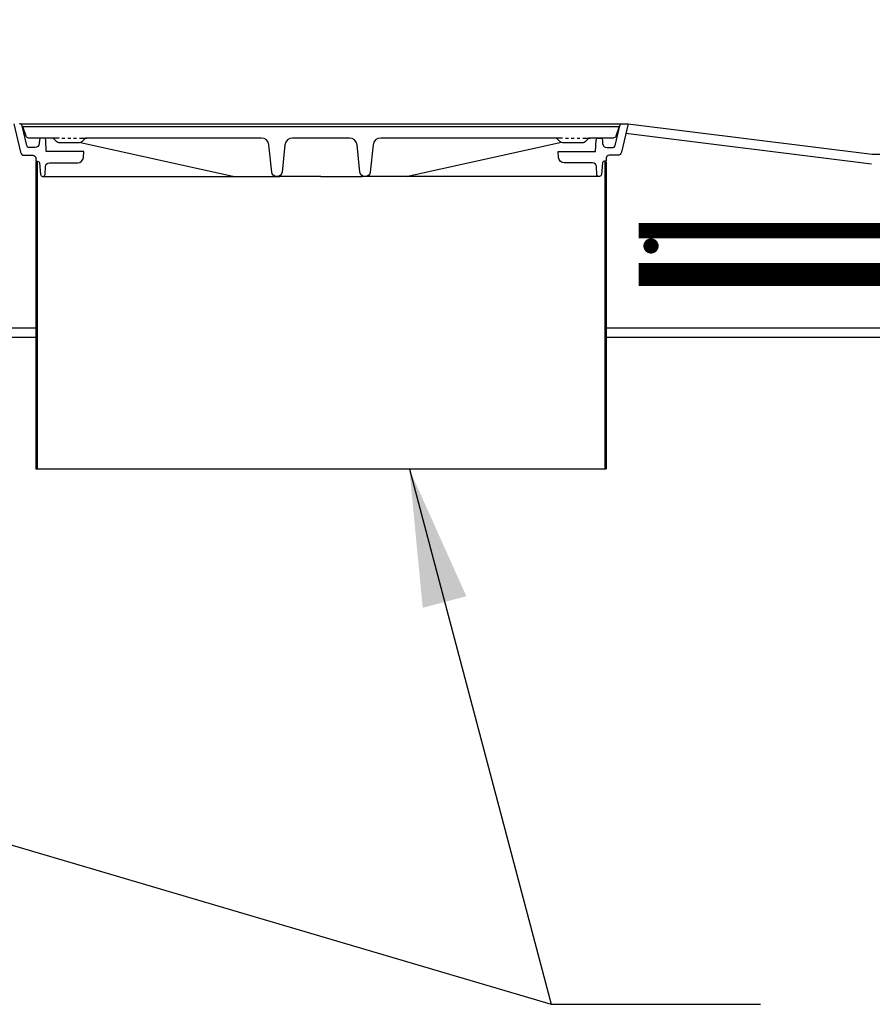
# Model space of a CAD drawing. Extents: x 2963 to 4079, y -422 to 622.
# Tile 65 of 119: x 3564 to 3592, y 474 to 506. Entities that reach past the tile are written whole.
import ezdxf

# ---------------------------------------------------------------- set-up
doc = ezdxf.new("R2010")
doc.units = 0
doc.header["$MEASUREMENT"] = 0
doc.linetypes.add('HIDDEN', pattern=[0.375, 0.25, -0.125])
doc.linetypes.add('TANK-SLAB$0$DASHED', pattern=[0.75, 0.5, -0.25])
for name, color, linetype in [('REBAR', 4, 'TANK-SLAB$0$DASHED'), ('TANK-MANHOLE', 2, 'CONTINUOUS'), ('TANK-SLAB', 6, 'CONTINUOUS'), ('TEXT', 3, 'CONTINUOUS')]:
    doc.layers.add(name, color=color, linetype=linetype)
doc.styles.add('SIMPLEX', font='simplex')
doc.dimstyles.new('DIM48', dxfattribs={"dimscale": 48, "dimtxt": 0.09375, "dimasz": 0.09375, "dimexe": 0.0625, "dimexo": 0.0625, "dimgap": 0.0625, "dimtad": 1, "dimdec": 4, "dimzin": 3, "dimdsep": 46, "dimlunit": 4, "dimtxsty": 'SIMPLEX', "dimcen": 0, "dimclrd": 3, "dimclre": 3, "dimclrt": 3, "dimadec": 0, "dimazin": 0, "dimtfac": 1, "dimtdec": 4, "dimtofl": 0, "dimtmove": 2, "dimatfit": 3, "dimfxl": 1, "dimfrac": 2, "dimtolj": 1, "dimtzin": 3, "dimarcsym": 0})

msp = doc.modelspace()

# ---------------------------------------------------------------- linework, layer by layer
at = {"layer": 'REBAR', "linetype": 'HIDDEN', "const_width": 0.5}
msp.add_lwpolyline([(3583.87961, 498.9714), (3622.2731, 498.9714)], dxfattribs=at)
at = {"layer": 'REBAR', "const_width": 0.25}
msp.add_lwpolyline([(3584.41139, 498.47139, -1), (3584.16139, 498.47139, -1)], format="xyb", close=True, dxfattribs=at)
at = {"layer": 'REBAR', "const_width": 0.75}
msp.add_lwpolyline([(3583.87961, 497.5369), (3622.2731, 497.5369)], dxfattribs=at)
at = {"layer": 'TANK-MANHOLE', "color": 1, "linetype": 'Continuous'}
for p, q in [((3563.60229, 502.47879), (3583.35002, 502.47879)), ((3563.71052, 502.38586), (3573.4706, 502.38586)), ((3564.88671, 502.00859), (3564.64815, 502.00859)), ((3564.98241, 502.00859), (3565.07812, 502.00859)), ((3565.17382, 502.00859), (3565.26952, 502.00859)), ((3565.36384, 502.00859), (3565.45955, 502.00859)), ((3565.55525, 502.00859), (3565.79381, 502.00859)), ((3565.59359, 501.85893), (3570.58068, 500.75496)), ((3581.34762, 501.85893), (3576.36501, 500.75612)), ((3581.38596, 502.00859), (3581.1474, 502.00859)), ((3581.48166, 502.00859), (3581.57736, 502.00859)), ((3581.67307, 502.00859), (3581.76877, 502.00859)), ((3581.86309, 502.00859), (3581.95879, 502.00859)), ((3582.0545, 502.00859), (3582.29306, 502.00859)), ((3564.12524, 501.22077), (3564.12524, 491.16768)), ((3564.1724, 501.22077), (3564.12524, 501.22077)), ((3564.1724, 501.22077), (3564.1724, 491.16768)), ((3582.76742, 501.25406), (3582.76742, 491.16768)), ((3582.76742, 501.22077), (3582.81597, 501.22077)), ((3582.81597, 501.22077), (3582.81597, 491.16768)), ((3564.35409, 500.75196), (3570.58525, 500.75196)), ((3570.6042, 500.75196), (3572.1252, 500.75196)), ((3573.4706, 500.75196), (3572.1252, 500.75196)), ((3573.4706, 500.75196), (3574.81601, 500.75196)), ((3576.31646, 500.75196), (3574.81601, 500.75196)), ((3582.58711, 500.75196), (3576.33644, 500.75196)), ((3564.12524, 491.16768), (3582.81597, 491.16768))]:
    msp.add_line(p, q, dxfattribs=at)
for points in [[(3563.40672, 502.47879), (3563.62448, 501.53978, 0.3489397), (3563.74632, 501.44269), (3564.02676, 501.44269, -0.39805274), (3564.12106, 501.35414), (3564.12662, 501.25406), (3564.1795, 501.25406, -0.38836603), (3564.24175, 501.19711), (3564.27641, 500.8089, 0.38836603), (3564.33867, 500.75196), (3564.36794, 500.75196, 0.39889443), (3564.43036, 500.81117), (3564.4443, 501.07598, -0.39889443), (3564.56912, 501.19441), (3565.49701, 501.19441, 0.39805028), (3565.68422, 501.37151), (3565.69534, 501.57168), (3564.46922, 501.57168), (3564.44978, 501.9493, 0.39923087), (3564.38736, 502.00859), (3564.30834, 502.00859, 0.39953151), (3564.24592, 501.94924), (3564.23977, 501.82728, -0.39953151), (3564.09932, 501.69374), (3563.92106, 501.69374, -0.34858266), (3563.82976, 501.76619), (3563.68042, 502.40646, 0.35017412), (3563.5898, 502.47879)], [(3573.4706, 502.38586), (3583.2293, 502.38586), (3583.22375, 502.32206), (3583.13183, 502.0702, -0.31505687), (3583.04376, 502.00859), (3582.29306, 502.00859, 0.20068244), (3582.22632, 501.98068), (3582.12677, 501.87977, -0.20068244), (3582.06003, 501.85186), (3581.72023, 501.85186), (3581.38042, 501.85186, -0.20067998), (3581.31368, 501.87977), (3581.21414, 501.98068, 0.20067998), (3581.14739, 502.00859), (3575.42732, 502.00859, 0.38381878), (3575.1787, 501.78476), (3575.0847, 500.89185, -0.38381878), (3574.92931, 500.75196), (3574.90105, 500.75196, -0.38381878), (3574.74566, 500.89185), (3574.65167, 501.78476, 0.38381878), (3574.40129, 502.00859), (3572.53853, 502.00859, 0.38336671), (3572.28959, 501.78515), (3572.19411, 500.89161, -0.38336671), (3572.03875, 500.75196), (3572.01192, 500.75196, -0.38336671), (3571.85656, 500.89161), (3571.76107, 501.78515, 0.38336671), (3571.51249, 502.00859), (3565.79381, 502.00859, 0.20067998), (3565.72707, 501.98068), (3565.62752, 501.87977, -0.20067998), (3565.56078, 501.85186), (3565.22098, 501.85186), (3564.88118, 501.85186, -0.20068244), (3564.81444, 501.87977), (3564.71489, 501.98068, 0.20068244), (3564.64815, 502.00859), (3563.89605, 502.00859, -0.31505809), (3563.80799, 502.0702), (3563.71607, 502.32206), (3563.71052, 502.38586), (3573.4706, 502.38586)]]:
    msp.add_lwpolyline(points, format="xyb", dxfattribs=at)
msp.add_lwpolyline([(3582.63148, 502.00859, -0.39953151), (3582.6939, 501.94924), (3582.70005, 501.82728, 0.39953151), (3582.84049, 501.69374), (3583.01876, 501.69374, 0.34858266), (3583.11006, 501.76619), (3583.2594, 502.40646, -0.35017412), (3583.35002, 502.47879), (3583.5331, 502.47879), (3583.31534, 501.53978, -0.3489397), (3583.1935, 501.44269), (3582.91306, 501.44269, 0.39805274), (3582.81876, 501.35414), (3582.8132, 501.25406), (3582.76032, 501.25406, 0.38836603), (3582.69807, 501.19711), (3582.6634, 500.8089, -0.38836603), (3582.60115, 500.75196), (3582.57187, 500.75196, -0.39889443), (3582.50946, 500.81117), (3582.49552, 501.07598, 0.39889443), (3582.3707, 501.19441), (3581.44281, 501.19441, -0.39805028), (3581.2556, 501.37151), (3581.24448, 501.57168), (3582.4706, 501.57168), (3582.49004, 501.9493, -0.39923087), (3582.55246, 502.00859)], format="xyb", close=True, dxfattribs=at)
for centre, radius, start, end in [((3570.6042, 500.84571), 0.09375, 255.469185, 270), ((3576.31646, 501.00301), 0.25105, 270, 280.87352)]:
    msp.add_arc(centre, radius, start, end, dxfattribs=at)
at = {"layer": 'TANK-SLAB', "color": 2, "linetype": 'Continuous'}
for p, q in [((3583.5331, 502.47879), (3591.5331, 501.47879)), ((3583.46213, 502.17273), (3591.51365, 501.16629)), ((3591.5331, 501.47879), (3615.06209, 501.47879)), ((3525.40585, 495.79129), (3564.1724, 495.79129)), ((3582.76742, 495.79129), (3624.24561, 495.79129)), ((3525.40585, 495.47879), (3564.1724, 495.47879)), ((3582.76742, 495.47879), (3624.24561, 495.47879))]:
    msp.add_line(p, q, dxfattribs=at)

# ---------------------------------------------------------------- leaders
at = {"layer": 'TEXT'}
for points in [[(3626.39689, 503.8147), (3596.19151, 596.37341), (3585.91455, 596.37341)], [(3521.60131, 491.15452), (3581.00973, 473.62026), (3587.87252, 473.62026)], [(3576.36783, 491.15452), (3581.00973, 473.62026), (3587.87252, 473.62026)]]:
    msp.add_leader(points, dimstyle='DIM48', override={"dimgap": 0.0625, "dimtad": 0}, dxfattribs=at)

doc.saveas('drawing.dxf')
